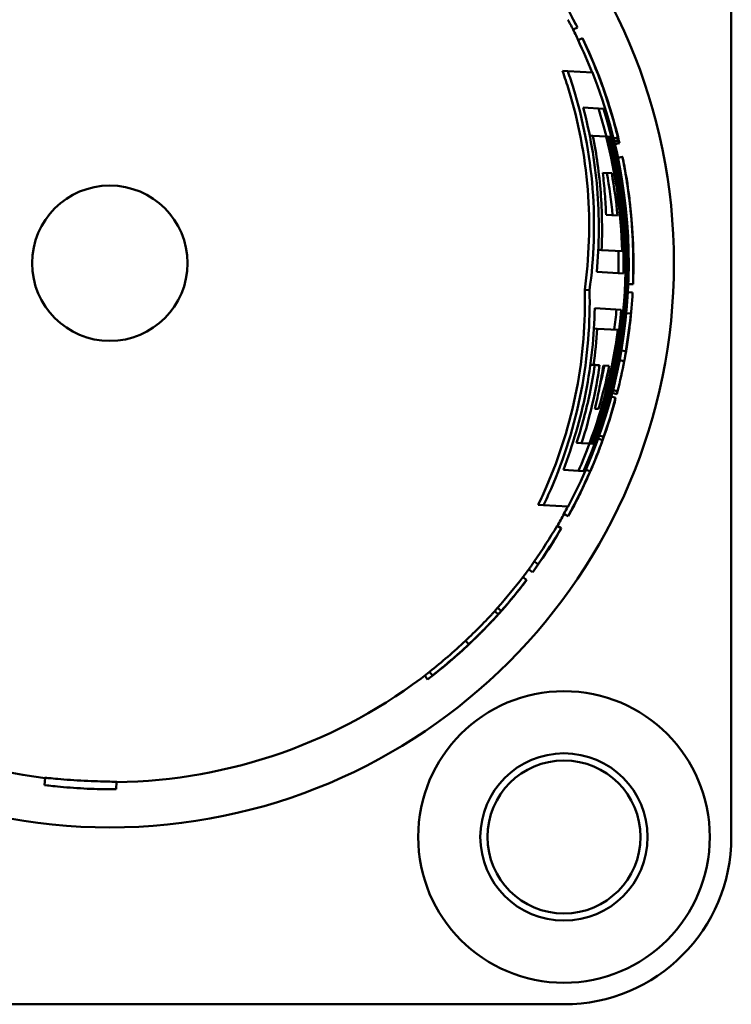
# Model space of a CAD drawing. Header units: millimetres. Extents: x 0 to 4584, y -120 to 1188.
# Tile 39 of 105: x 342 to 357, y 846 to 867. Entities that reach past the tile are written whole.
import ezdxf

# ---------------------------------------------------------------- set-up
doc = ezdxf.new("R2010")
doc.units = ezdxf.units.MM
doc.header["$LTSCALE"] = 2
doc.layers.add('Sichtbar (ISO)', color=7, linetype='Continuous', lineweight=50)

msp = doc.modelspace()

# ---------------------------------------------------------------- linework, layer by layer
at = {"layer": 'Sichtbar (ISO)'}
for p, q in [((356.678, 849.9063), (356.678, 873.9063)), ((353.4575, 866.8398), (353.3683, 866.7948)), ((353.5634, 866.6135), (353.4731, 866.5705)), ((353.1468, 865.928), (353.2585, 865.9217)), ((353.2585, 865.9217), (353.7735, 865.8928)), ((353.9069, 865.8203), (353.9061, 865.82)), ((353.9337, 865.7533), (353.9335, 865.7532)), ((354.0048, 865.1367), (353.5824, 865.1604)), ((354.2476, 864.7759), (354.2467, 864.7757)), ((353.7172, 864.5759), (353.781, 864.5723)), ((353.781, 864.5723), (354.0623, 864.5565)), ((354.0623, 864.5565), (354.09, 864.555)), ((354.1351, 864.5525), (354.09, 864.555)), ((354.2617, 864.7277), (354.2598, 864.7272)), ((354.3065, 864.5357), (354.2145, 864.513)), ((354.3215, 864.4846), (354.227, 864.4617)), ((354.3281, 864.4666), (354.2314, 864.4434)), ((354.3393, 864.4192), (354.2426, 864.3964)), ((354.3054, 864.1133), (354.4012, 864.1332)), ((354.1771, 863.7879), (353.9884, 863.7985)), ((354.5495, 863.2437), (354.5471, 863.2434)), ((354.0585, 862.9172), (354.2976, 862.9038)), ((353.895, 862.1852), (353.9646, 862.1813)), ((354.3922, 862.1573), (353.9646, 862.1813)), ((353.8622, 861.7253), (354.4195, 861.6941)), ((354.6227, 861.4668), (354.5234, 861.4707)), ((353.6114, 861.3493), (353.712, 861.3436)), ((354.6144, 861.293), (354.5151, 861.2986)), ((354.3776, 860.9342), (353.8203, 860.9655)), ((354.5762, 860.8535), (354.4818, 860.8626)), ((353.8045, 860.5417), (353.873, 860.5378)), ((353.873, 860.5378), (354.3043, 860.5137)), ((354.471, 860.065), (354.3775, 860.081)), ((354.4389, 859.8609), (354.3412, 859.8794)), ((353.7304, 859.7836), (353.7961, 859.78)), ((354.1265, 859.7614), (354.0018, 859.7684)), ((354.2837, 859.1681), (354.1875, 859.193)), ((354.2993, 859.229), (354.2029, 859.2533)), ((354.2591, 859.0922), (354.1675, 859.1166)), ((353.8247, 858.8639), (353.9, 858.8597)), ((353.9856, 858.2043), (353.8932, 858.2375)), ((354.0063, 858.2726), (353.9169, 858.3041)), ((353.4421, 858.1502), (353.5472, 858.1443)), ((353.7098, 858.1352), (353.5472, 858.1443)), ((353.7098, 858.1352), (353.7375, 858.1337)), ((353.7375, 858.1337), (353.7825, 858.1311)), ((353.9564, 858.12), (353.9558, 858.1202)), ((353.165, 857.5839), (353.5871, 857.5602)), ((353.724, 857.5525), (353.6371, 857.5902)), ((352.6378, 856.8512), (352.7495, 856.845)), ((353.2645, 856.8161), (352.7495, 856.845)), ((353.2647, 856.6172), (353.1771, 856.6655)), ((353.2862, 856.6471), (353.2824, 856.6492)), ((353.1195, 856.3623), (353.0333, 856.413)), ((352.5226, 855.4448), (352.442, 855.5037)), ((352.6357, 855.6105), (352.5539, 855.668)), ((352.3953, 855.2816), (352.3157, 855.3421)), ((351.8635, 854.6348), (351.7888, 854.7012)), ((351.7145, 854.4637), (351.7143, 854.4638)), ((351.1845, 853.9358), (351.116, 854.0085)), ((350.4266, 853.2846), (350.3649, 853.3633)), ((342.3233, 851.1434), (342.3148, 850.9911)), ((343.8209, 851.0595), (343.8124, 850.9071)), ((334.178, 846.4063), (353.178, 846.4063))]:
    msp.add_line(p, q, dxfattribs=at)
for centre, radius in [((343.678, 861.9063), 11.8), ((343.678, 861.9063), 1.625), ((353.178, 849.9063), 3.0499), ((353.178, 849.9063), 1.75), ((353.178, 849.9063), 1.6)]:
    msp.add_circle(centre, radius, dxfattribs=at)
for centre, radius, start, end in [((343.678, 861.9063), 10.8536, 25.46273, 26.93548), ((343.678, 861.9063), 10.8541, 332.03256, 21.54808), ((343.678, 861.9063), 10.8203, 336.31768, 17.37039), ((343.678, 861.9063), 10.7202, 14.3121, 17.57144), ((343.678, 861.9063), 10.7867, 339.51363, 14.20057), ((343.678, 861.9063), 10.7171, 1.34203, 14.31719), ((343.678, 861.9063), 10.7436, 358.86798, 14.27262), ((343.678, 861.9063), 10.5661, 5.44791, 10.28976), ((343.678, 861.9063), 10.6663, 5.36592, 10.16052), ((343.678, 861.9063), 10.6434, 358.88755, 1.37362), ((343.678, 861.9063), 10.7436, 339.44217, 354.80871), ((343.678, 861.9063), 10.6434, 352.50399, 354.79005), ((343.678, 861.9063), 10.7171, 339.39796, 352.53352), ((343.678, 861.9063), 10.6663, 343.40356, 348.39938), ((343.678, 861.9063), 10.5661, 346.03052, 348.31919), ((343.678, 861.9063), 10.7202, 336.11779, 339.40301), ((343.678, 861.9063), 10.8536, 329.57881, 331.11389), ((343.678, 861.9063), 10.8536, 322.76715, 323.99449), ((343.678, 861.9063), 10.8536, 223.48071, 262.82793), ((343.678, 861.9063), 10.8536, 270.75272, 308.05151), ((353.178, 849.9063), 3.5, 270, 0)]:
    msp.add_arc(centre, radius, start, end, dxfattribs=at)
for centre, major_axis, ratio, start_param, end_param in [((343.6776, 861.9061), (-5.3443, 9.5618), 0.999999, 4.6757415, 4.7548339), ((266.5213, 860.5832), (87.3076, 5.1386), 0.1486159, 0.0556443, 0.0697435), ((343.678, 861.9063), (-3.531, 10.3687), 0.999999, 4.7435188, 4.8104503), ((343.6771, 861.906), (3.3964, -10.4134), 0.9999881, 1.5206302, 1.6209676), ((343.6774, 861.9061), (3.8472, -10.2564), 0.9999994, 1.4478618, 1.5707963), ((354.2161, 864.7526), (0.0866, -0.2908), 0.1216287, 1.4490472, 1.6147262), ((349.7425, 864.1955), (4.6475, -0.6554), 0.6834805, 0.2927564, 0.3085808), ((353.492, 864.3879), (0.4491, -1.3636), 0.5751692, 1.4061532, 1.4403397), ((262.1764, 862.9209), (92.2894, 0.6875), 0.1573387, 0.0282845, 0.035354), ((343.6806, 861.9067), (-1.7257, 10.814), 0.999999, 4.6825043, 4.7482364), ((269.1797, 862.3872), (85.391, 0.5091), 0.192583, 0.021131, 0.0278502), ((268.87, 864.1921), (85.756, -2.0978), 0.1939492, 0.0095002, 0.0162331), ((343.6775, 861.9063), (0.0468, 10.9539), 0.999999, 4.6828506, 4.7482576), ((271.357, 865.4532), (83.2655, -3.99), 0.2051506, 0.0002109, 0.0081043), ((343.6777, 861.9063), (-0.6133, -10.9367), 0.9999995, 1.5115951, 1.5707963), ((343.678, 861.9063), (-1.4481, -10.8531), 0.9999599, 1.5344714, 1.6071352), ((274.1703, 866.8902), (80.4009, -6.1118), 0.2167041, 6.275636, 6.2874953), ((343.678, 861.9063), (1.714, 10.8185), 0.999999, 4.6826257, 4.7542869), ((339.6679, 861.4005), (14.209, -0.7971), 0.8344001, 6.2135133, 6.2776558), ((274.3342, 868.4886), (80.1476, -8.3306), 0.2158896, 6.2659389, 6.2778043), ((343.6778, 861.9064), (-2.0455, -10.7611), 0.9999995, 1.5117136, 1.5707963), ((343.7815, 861.2181), (10.2405, -0.3516), 0.9886729, 6.0096296, 6.1747467), ((238.6419, 866.2528), (115.7735, -6.5075), 0.000013, 6.1797073, 6.191033), ((348.3869, 860.2081), (6.0186, -0.2296), 0.7819405, 6.1093821, 6.1226057), ((343.678, 861.9063), (-3.2265, -10.4631), 0.9999599, 1.5316212, 1.6099763), ((259.62, 869.198), (94.6698, -9.9055), 0.1483989, 6.2559288, 6.2688603), ((343.6772, 861.9066), (3.4758, 10.3883), 0.999999, 4.6848207, 4.7584947), ((339.7088, 863.7368), (14.0081, -6.2005), 0.8276128, 0.0013926, 0.0567811), ((347.9249, 859.1385), (6.1545, -0.4578), 0.5701446, 6.120957, 6.137166), ((261.1138, 885.1415), (92.8907, -26.8751), 0.1482875, 6.2786594, 6.2836368), ((343.6772, 861.9067), (-4.8275, -9.8287), 0.9999599, 1.5231979, 1.6183933), ((340.9678, 863.5516), (12.2094, -7.0878), 0.8668328, 0.0144342, 0.0880636), ((343.6771, 861.9067), (4.7834, 9.739), 0.9999599, 4.6647904, 4.6806006), ((343.6778, 861.9064), (5.8711, 9.1237), 0.9999599, 4.6715519, 4.7532262), ((343.678, 861.9063), (-5.9251, -9.2076), 0.9999599, 1.5299614, 1.6116374), ((267.5881, 872.5642), (85.7434, -15.5856), 0.1555921, 6.2215018, 6.2356599), ((343.6772, 861.9069), (6.0966, 9.1012), 0.999999, 4.6767112, 4.7531076), ((343.678, 861.9063), (6.89, 8.3807), 0.9999599, 4.6741401, 4.7506391), ((343.678, 861.9063), (-6.9534, -8.458), 0.9999599, 1.5325424, 1.6090417), ((343.6776, 861.9067), (7.1384, 8.3088), 0.999999, 4.6812462, 4.7496655), ((279.7387, 868.9519), (72.5617, -13.1814), 0.1686862, 6.184564, 6.1911309), ((278.6097, 873.1891), (73.7683, -17.5377), 0.1748092, 6.1930929, 6.1994876), ((343.6784, 861.9059), (8.2289, 7.0698), 0.9999599, 4.666736, 4.7580356), ((343.6777, 861.9066), (-8.3055, -7.1356), 0.9999599, 1.5251475, 1.616441), ((349.1606, 855.7646), (-3.9355, -3.4836), 0.498299, 1.4391634, 1.4391658)]:
    msp.add_ellipse(centre, major_axis=major_axis, ratio=ratio, start_param=start_param, end_param=end_param, dxfattribs=at)
for points, knots in [([(353.4575, 866.8398), (353.4403, 866.8746), (353.4223, 866.9093), (353.3848, 866.9784), (353.3652, 867.0129), (353.3449, 867.0473)], [0.00000171, 0.00000171, 0.00000171, 0.00000171, 0.0619857, 0.0619857, 0.12396974, 0.12396974, 0.12396974, 0.12396974]), ([(353.2566, 867.0003), (353.2768, 866.9663), (353.2962, 866.9321), (353.3283, 866.8729), (353.3414, 866.8479), (353.3542, 866.8228)], [0.00001471, 0.00001471, 0.00001471, 0.00001471, 0.06192196, 0.06192196, 0.1070226, 0.1070226, 0.1070226, 0.1070226]), ([(353.5634, 866.6135), (353.7218, 866.2808), (353.8633, 865.9403), (354.1115, 865.2464), (354.218, 864.8934), (354.3065, 864.5357)], [-0.22108891, -0.22108891, -0.22108891, -0.22108891, -0.1105451, -0.1105451, -0.00000123, -0.00000123, -0.00000123, -0.00000123]), ([(353.6114, 861.3493), (353.703, 862.0034), (353.7317, 862.7268), (353.6186, 864.1669), (353.4766, 864.8836), (353.239, 865.6584), (353.1947, 865.7925), (353.1468, 865.928)], [4.75880584, 4.75880584, 4.75880584, 4.75880584, 4.9967107, 4.9967107, 5.23461555, 5.23461555, 5.28346637, 5.28346637, 5.28346637, 5.28346637]), ([(353.712, 861.3436), (353.8044, 862.0043), (353.8334, 862.735), (353.7189, 864.1895), (353.5754, 864.9134), (353.34, 865.6808), (353.3006, 865.8007), (353.2585, 865.9217)], [4.80660492, 4.80660492, 4.80660492, 4.80660492, 5.0468966, 5.0468966, 5.28718827, 5.28718827, 5.33093204, 5.33093204, 5.33093204, 5.33093204]), ([(353.9069, 865.8203), (353.9053, 865.8243), (353.9036, 865.8282), (353.9003, 865.8362), (353.8986, 865.8401), (353.8969, 865.8441)], [-0.015942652, -0.015942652, -0.015942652, -0.015942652, -0.007964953, -0.007964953, -0.000004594, -0.000004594, -0.000004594, -0.000004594]), ([(354.3215, 864.4846), (354.2656, 864.7155), (354.2021, 864.9445), (354.0605, 865.398), (353.9823, 865.6224), (353.8969, 865.8441)], [0.000001, 0.000001, 0.000001, 0.000001, 0.07126863, 0.07126863, 0.14253355, 0.14253355, 0.14253355, 0.14253355]), ([(353.9337, 865.7533), (353.9324, 865.7568), (353.9311, 865.7602), (353.9284, 865.7671), (353.9271, 865.7705), (353.9257, 865.7739)], [-0.013796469, -0.013796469, -0.013796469, -0.013796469, -0.006901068, -0.006901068, -0.000004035, -0.000004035, -0.000004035, -0.000004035]), ([(353.5824, 865.1604), (353.7222, 864.6242), (353.8238, 864.0513), (353.9216, 862.8818), (353.9143, 862.2851), (353.8622, 861.7253)], [1.303464, 1.303464, 1.303464, 1.303464, 1.49368407, 1.49368407, 1.69019731, 1.69019731, 1.69019731, 1.69019731]), ([(353.9646, 862.1813), (353.9824, 862.5811), (353.9761, 862.9821), (353.9148, 863.7805), (353.86, 864.1779), (353.781, 864.5723)], [0.00000275, 0.00000275, 0.00000275, 0.00000275, 0.14438874, 0.14438874, 0.2881105, 0.2881105, 0.2881105, 0.2881105]), ([(354.5772, 862.9488), (354.5743, 862.9789), (354.5713, 863.0083), (354.5684, 863.037), (354.5655, 863.0642), (354.5627, 863.0907), (354.5598, 863.1165), (354.5565, 863.1462), (354.5532, 863.175), (354.5499, 863.2029), (354.5472, 863.2251), (354.5446, 863.2468), (354.5419, 863.268), (354.5414, 863.2724), (354.5408, 863.2768), (354.5403, 863.2811), (354.537, 863.3069), (354.5338, 863.332), (354.5305, 863.3564), (354.5283, 863.3729), (354.5261, 863.3891), (354.5239, 863.405), (354.5228, 863.413), (354.5217, 863.421), (354.5206, 863.429), (354.5173, 863.453), (354.5139, 863.4763), (354.5106, 863.499), (354.5091, 863.5091), (354.5077, 863.5191), (354.5062, 863.5289), (354.5043, 863.5416), (354.5024, 863.5541), (354.5005, 863.5663), (354.4972, 863.5884), (354.4939, 863.6097), (354.4906, 863.6305), (354.49, 863.634), (354.4895, 863.6376), (354.4889, 863.6411), (354.4862, 863.6582), (354.4835, 863.6748), (354.4808, 863.691), (354.478, 863.7085), (354.4751, 863.7255), (354.4724, 863.7419), (354.4688, 863.7634), (354.4652, 863.7841), (354.4618, 863.804), (354.4601, 863.8134), (354.4585, 863.8227), (354.4569, 863.8318), (354.4553, 863.8407), (354.4538, 863.8495), (354.4522, 863.858), (354.4489, 863.8765), (354.4458, 863.8941), (354.4427, 863.9106), (354.4394, 863.929), (354.4362, 863.9462), (354.4332, 863.962), (354.4323, 863.9671), (354.4314, 863.972), (354.4305, 863.9768), (354.4283, 863.9886), (354.4262, 863.9996), (354.4242, 864.0099), (354.4229, 864.0169), (354.4216, 864.0236), (354.4204, 864.03), (354.4189, 864.038), (354.4175, 864.0454), (354.4161, 864.0523), (354.4148, 864.059), (354.4137, 864.0652), (354.4125, 864.071), (354.4115, 864.0765), (354.4105, 864.0817), (354.4096, 864.0865), (354.4085, 864.092), (354.4076, 864.097), (354.4067, 864.1016), (354.4061, 864.1049), (354.4055, 864.1079), (354.405, 864.1107), (354.4041, 864.1152), (354.4034, 864.119), (354.4029, 864.1222), (354.4026, 864.1234), (354.4024, 864.1246), (354.4023, 864.1256), (354.4017, 864.1288), (354.4014, 864.131), (354.4012, 864.1322), (354.4011, 864.1333), (354.4012, 864.1335), (354.4014, 864.1328), (354.4015, 864.1326), (354.4016, 864.1322), (354.4018, 864.1317), (354.402, 864.131), (354.4022, 864.13), (354.4025, 864.1289), (354.403, 864.127), (354.4036, 864.1245), (354.4043, 864.1213)], [0, 0, 0, 0, 0.0320851, 0.0320851, 0.0320851, 0.0625, 0.0625, 0.0625, 0.0973552, 0.0973552, 0.0973552, 0.125, 0.125, 0.125, 0.1307082, 0.1307082, 0.1307082, 0.1646047, 0.1646047, 0.1646047, 0.1875, 0.1875, 0.1875, 0.1991304, 0.1991304, 0.1991304, 0.2343548, 0.2343548, 0.2343548, 0.25, 0.25, 0.25, 0.2701488, 0.2701488, 0.2701488, 0.3062856, 0.3062856, 0.3062856, 0.3125, 0.3125, 0.3125, 0.3425864, 0.3425864, 0.3425864, 0.375, 0.375, 0.375, 0.4173602, 0.4173602, 0.4173602, 0.4375, 0.4375, 0.4375, 0.4573368, 0.4573368, 0.4573368, 0.5, 0.5, 0.5, 0.5473904, 0.5473904, 0.5473904, 0.5625, 0.5625, 0.5625, 0.5995909, 0.5995909, 0.5995909, 0.625, 0.625, 0.625, 0.6569527, 0.6569527, 0.6569527, 0.6875, 0.6875, 0.6875, 0.7167157, 0.7167157, 0.7167157, 0.75, 0.75, 0.75, 0.774147, 0.774147, 0.774147, 0.8125, 0.8125, 0.8125, 0.8274174, 0.8274174, 0.8274174, 0.875, 0.875, 0.875, 0.9204012, 0.9204012, 0.9204012, 0.9375, 0.9375, 0.9375, 0.9615023, 0.9615023, 0.9615023, 1, 1, 1, 1]), ([(353.9884, 863.7985), (354.0066, 863.6519), (354.0216, 863.5051), (354.0449, 863.2113), (354.0533, 863.0643), (354.0585, 862.9172)], [0.000001, 0.000001, 0.000001, 0.000001, 0.05274396, 0.05274396, 0.10548683, 0.10548683, 0.10548683, 0.10548683]), ([(354.5348, 863.3541), (354.5344, 863.357), (354.534, 863.3597), (354.5336, 863.3622), (354.5334, 863.3634), (354.5332, 863.3646), (354.533, 863.3657), (354.5328, 863.3669), (354.5327, 863.3679), (354.5325, 863.3689), (354.5322, 863.3708), (354.5319, 863.3725), (354.5317, 863.3739), (354.5314, 863.3754), (354.5312, 863.3766), (354.531, 863.3774), (354.531, 863.3777), (354.5309, 863.3779), (354.5309, 863.378), (354.5308, 863.3783), (354.5307, 863.3784), (354.5307, 863.3783), (354.5307, 863.3782), (354.5307, 863.3778), (354.5307, 863.3771), (354.5307, 863.3769), (354.5308, 863.3766), (354.5308, 863.3762), (354.5309, 863.3749), (354.5311, 863.3729), (354.5314, 863.37), (354.5319, 863.3664), (354.5325, 863.3614), (354.5332, 863.3552), (354.5338, 863.3507), (354.5344, 863.3454), (354.5352, 863.3394), (354.5354, 863.3372), (354.5357, 863.335), (354.536, 863.3327), (354.5367, 863.3271), (354.5375, 863.321), (354.5383, 863.3144), (354.5388, 863.3106), (354.5393, 863.3066), (354.5398, 863.3024), (354.5404, 863.2974), (354.5411, 863.2921), (354.5417, 863.2867), (354.5426, 863.2798), (354.5435, 863.2725), (354.5444, 863.2649), (354.5457, 863.2545), (354.547, 863.2435), (354.5484, 863.2319), (354.5489, 863.2281), (354.5493, 863.2243), (354.5498, 863.2205), (354.5504, 863.2155), (354.551, 863.2105), (354.5516, 863.2053), (354.5526, 863.1969), (354.5536, 863.1883), (354.5546, 863.1794), (354.555, 863.1762), (354.5554, 863.173), (354.5558, 863.1698), (354.5563, 863.1646), (354.5569, 863.1594), (354.5576, 863.1541), (354.5585, 863.146), (354.5594, 863.1377), (354.5604, 863.1292), (354.5609, 863.124), (354.5615, 863.1188), (354.5621, 863.1134), (354.5633, 863.1026), (354.5645, 863.0916), (354.5657, 863.0802), (354.5667, 863.0708), (354.5678, 863.0612), (354.5688, 863.0515), (354.5695, 863.0449), (354.5702, 863.0382), (354.5708, 863.0315), (354.5717, 863.0235), (354.5725, 863.0154), (354.5733, 863.0072), (354.5741, 862.9994), (354.5749, 862.9916), (354.5757, 862.9836), (354.5765, 862.9753), (354.5773, 862.967), (354.5781, 862.9585), (354.5789, 862.9504), (354.5797, 862.9423), (354.5805, 862.934), (354.5812, 862.9259), (354.582, 862.9178), (354.5828, 862.9095)], [0, 0, 0, 0, 0.0441143, 0.0441143, 0.0441143, 0.0666667, 0.0666667, 0.0666667, 0.0891637, 0.0891637, 0.0891637, 0.1333333, 0.1333333, 0.1333333, 0.1825867, 0.1825867, 0.1825867, 0.2, 0.2, 0.2, 0.2307549, 0.2307549, 0.2307549, 0.2666667, 0.2666667, 0.2666667, 0.2806097, 0.2806097, 0.2806097, 0.3333333, 0.3333333, 0.3333333, 0.4, 0.4, 0.4, 0.4493718, 0.4493718, 0.4493718, 0.4666667, 0.4666667, 0.4666667, 0.5086766, 0.5086766, 0.5086766, 0.5333333, 0.5333333, 0.5333333, 0.5625676, 0.5625676, 0.5625676, 0.6, 0.6, 0.6, 0.6504284, 0.6504284, 0.6504284, 0.6666667, 0.6666667, 0.6666667, 0.6874385, 0.6874385, 0.6874385, 0.7212137, 0.7212137, 0.7212137, 0.7333333, 0.7333333, 0.7333333, 0.7525682, 0.7525682, 0.7525682, 0.7819923, 0.7819923, 0.7819923, 0.8, 0.8, 0.8, 0.8365216, 0.8365216, 0.8365216, 0.8666667, 0.8666667, 0.8666667, 0.8868763, 0.8868763, 0.8868763, 0.9108057, 0.9108057, 0.9108057, 0.9333333, 0.9333333, 0.9333333, 0.9565561, 0.9565561, 0.9565561, 0.9785386, 0.9785386, 0.9785386, 1, 1, 1, 1]), ([(354.6264, 861.6017), (354.6265, 861.6125), (354.6266, 861.6277), (354.627, 861.6601), (354.6272, 861.6822), (354.6277, 861.7395), (354.6281, 861.7827), (354.6281, 861.9042), (354.6282, 861.9812), (354.623, 862.235), (354.6178, 862.3756), (354.6026, 862.6497), (354.5908, 862.8058), (354.5772, 862.9488)], [-0.2790608, -0.2790608, -0.2790608, -0.2790608, -0.23294751, -0.23294751, -0.17668631, -0.17668631, -0.12088049, -0.12088049, -0.08126391, -0.08126391, -0.04309239, -0.04309239, -0.000001, -0.000001, -0.000001, -0.000001]), ([(354.5828, 862.9095), (354.5849, 862.886), (354.5869, 862.8634), (354.5888, 862.8418), (354.5894, 862.8342), (354.5901, 862.8268), (354.5907, 862.8194), (354.5918, 862.8064), (354.5928, 862.7938), (354.5938, 862.7814), (354.595, 862.7669), (354.5961, 862.7528), (354.5971, 862.739), (354.5974, 862.7349), (354.5978, 862.7309), (354.5981, 862.7268), (354.5994, 862.7094), (354.6006, 862.6925), (354.6018, 862.6762), (354.602, 862.6729), (354.6023, 862.6696), (354.6025, 862.6664), (354.6034, 862.6534), (354.6043, 862.6407), (354.6051, 862.6285), (354.6057, 862.6191), (354.6064, 862.6099), (354.6069, 862.601), (354.6073, 862.5947), (354.6077, 862.5886), (354.6081, 862.5826), (354.609, 862.5689), (354.6098, 862.5557), (354.6106, 862.5431), (354.6116, 862.5271), (354.6125, 862.5121), (354.6133, 862.4986), (354.6134, 862.4969), (354.6135, 862.4953), (354.6136, 862.4936), (354.6142, 862.4834), (354.6148, 862.4742), (354.6153, 862.4658), (354.6155, 862.462), (354.6157, 862.4585), (354.6159, 862.455), (354.6162, 862.4497), (354.6165, 862.4446), (354.6168, 862.4399), (354.6171, 862.4347), (354.6174, 862.43), (354.6177, 862.4255), (354.6178, 862.4236), (354.6179, 862.4218), (354.618, 862.42), (354.6184, 862.4135), (354.6187, 862.4076), (354.6191, 862.4021), (354.6193, 862.3978), (354.6196, 862.3937), (354.6198, 862.3898), (354.62, 862.3873), (354.6201, 862.3849), (354.6203, 862.3825), (354.6204, 862.3806), (354.6205, 862.3788), (354.6206, 862.3769), (354.6208, 862.3727), (354.6211, 862.3686), (354.6213, 862.3645)], [0, 0, 0, 0, 0.0673287, 0.0673287, 0.0673287, 0.0909091, 0.0909091, 0.0909091, 0.1326266, 0.1326266, 0.1326266, 0.1818182, 0.1818182, 0.1818182, 0.1965032, 0.1965032, 0.1965032, 0.2598466, 0.2598466, 0.2598466, 0.2727273, 0.2727273, 0.2727273, 0.32405, 0.32405, 0.32405, 0.3636364, 0.3636364, 0.3636364, 0.3912105, 0.3912105, 0.3912105, 0.4545455, 0.4545455, 0.4545455, 0.5352436, 0.5352436, 0.5352436, 0.5454545, 0.5454545, 0.5454545, 0.6085033, 0.6085033, 0.6085033, 0.6363636, 0.6363636, 0.6363636, 0.6797727, 0.6797727, 0.6797727, 0.7272727, 0.7272727, 0.7272727, 0.7469302, 0.7469302, 0.7469302, 0.8181818, 0.8181818, 0.8181818, 0.8739437, 0.8739437, 0.8739437, 0.9090909, 0.9090909, 0.9090909, 0.9366116, 0.9366116, 0.9366116, 1, 1, 1, 1]), ([(352.6378, 856.8512), (352.7005, 856.9805), (352.7596, 857.1087), (353.0822, 857.8521), (353.3035, 858.5485), (353.5769, 859.9669), (353.6292, 860.689), (353.6114, 861.3493)], [1.18258096, 1.18258096, 1.18258096, 1.18258096, 1.23143177, 1.23143177, 1.46933663, 1.46933663, 1.70724149, 1.70724149, 1.70724149, 1.70724149]), ([(352.7495, 856.845), (352.8049, 856.9605), (352.8574, 857.0752), (353.1771, 857.8115), (353.4007, 858.5148), (353.677, 859.9474), (353.73, 860.6767), (353.712, 861.3436)], [1.19991238, 1.19991238, 1.19991238, 1.19991238, 1.24365615, 1.24365615, 1.48394782, 1.48394782, 1.7242395, 1.7242395, 1.7242395, 1.7242395]), ([(354.6144, 861.293), (354.614, 861.286), (354.6136, 861.279), (354.6132, 861.272), (354.6128, 861.265), (354.6124, 861.258), (354.612, 861.251), (354.6117, 861.2475), (354.6115, 861.244), (354.6113, 861.2405)], [0, 0, 0, 0, 0.33333333, 0.33333333, 0.33333333, 0.66666667, 0.66666667, 0.66666667, 0.83363263, 0.83363263, 0.83363263, 0.83363263]), ([(353.8203, 860.9655), (353.8104, 860.3979), (353.7509, 859.7976), (353.523, 858.647), (353.3606, 858.0957), (353.165, 857.5839)], [4.90603326, 4.90603326, 4.90603326, 4.90603326, 5.10470004, 5.10470004, 5.29261656, 5.29261656, 5.29261656, 5.29261656]), ([(353.4421, 858.1502), (353.5505, 858.4869), (353.6441, 858.8344), (353.7586, 859.3824), (353.7935, 859.5807), (353.8228, 859.7785)], [1.37943619, 1.37943619, 1.37943619, 1.37943619, 1.49772244, 1.49772244, 1.56424819, 1.56424819, 1.56424819, 1.56424819]), ([(354.0018, 859.7684), (353.9793, 859.6167), (353.9532, 859.4654), (353.8941, 859.1638), (353.8611, 859.0135), (353.8247, 858.8639)], [0.000001, 0.000001, 0.000001, 0.000001, 0.05547127, 0.05547127, 0.11094165, 0.11094165, 0.11094165, 0.11094165]), ([(353.9759, 858.1751), (353.9695, 858.1576), (353.9633, 858.1405), (353.9572, 858.1238), (353.9518, 858.1093), (353.9466, 858.0951), (353.9414, 858.0813), (353.9343, 858.0622), (353.9273, 858.0436), (353.9205, 858.0256), (353.9166, 858.0154), (353.9128, 858.0054), (353.9091, 857.9956), (353.9069, 857.9899), (353.9047, 857.9842), (353.9026, 857.9786), (353.8966, 857.963), (353.8907, 857.9479), (353.885, 857.9331), (353.8829, 857.9277), (353.8808, 857.9225), (353.8788, 857.9172), (353.875, 857.9076), (353.8713, 857.8982), (353.8677, 857.889), (353.8618, 857.8741), (353.8561, 857.8596), (353.8505, 857.8456), (353.845, 857.8317), (353.8396, 857.8183), (353.8343, 857.8052), (353.8308, 857.7967), (353.8274, 857.7883), (353.8241, 857.78), (353.8221, 857.7751), (353.8201, 857.7703), (353.8182, 857.7655), (353.8118, 857.7499), (353.8056, 857.7348), (353.7996, 857.7202), (353.7954, 857.71), (353.7913, 857.7001), (353.7872, 857.6904), (353.7837, 857.682), (353.7803, 857.6739), (353.777, 857.6659), (353.7754, 857.6622), (353.7739, 857.6586), (353.7724, 857.6551), (353.7669, 857.6419), (353.7615, 857.6292), (353.7564, 857.6171), (353.7522, 857.6074), (353.7482, 857.5979), (353.7444, 857.589), (353.7422, 857.5838), (353.74, 857.5788), (353.7379, 857.5739), (353.7356, 857.5686), (353.7334, 857.5634), (353.7313, 857.5584), (353.7281, 857.551), (353.725, 857.5439), (353.7222, 857.5374), (353.721, 857.5348), (353.7199, 857.5322), (353.7189, 857.5298), (353.7155, 857.522), (353.7125, 857.515), (353.7097, 857.5087), (353.7091, 857.5072), (353.7085, 857.5059), (353.7079, 857.5045), (353.705, 857.4979), (353.7025, 857.4922), (353.7003, 857.4871), (353.6976, 857.481), (353.6955, 857.4761), (353.6937, 857.472), (353.6919, 857.4679), (353.6905, 857.4646), (353.6896, 857.4626)], [0, 0, 0, 0, 0.03828003, 0.03828003, 0.03828003, 0.07142857, 0.07142857, 0.07142857, 0.11710861, 0.11710861, 0.11710861, 0.14285714, 0.14285714, 0.14285714, 0.15777577, 0.15777577, 0.15777577, 0.19928653, 0.19928653, 0.19928653, 0.21428571, 0.21428571, 0.21428571, 0.24166121, 0.24166121, 0.24166121, 0.28571429, 0.28571429, 0.28571429, 0.3289509, 0.3289509, 0.3289509, 0.35714286, 0.35714286, 0.35714286, 0.37388288, 0.37388288, 0.37388288, 0.42857143, 0.42857143, 0.42857143, 0.46680688, 0.46680688, 0.46680688, 0.5, 0.5, 0.5, 0.51516366, 0.51516366, 0.51516366, 0.57142857, 0.57142857, 0.57142857, 0.61680074, 0.61680074, 0.61680074, 0.64285714, 0.64285714, 0.64285714, 0.67137067, 0.67137067, 0.67137067, 0.71428571, 0.71428571, 0.71428571, 0.73149817, 0.73149817, 0.73149817, 0.78571429, 0.78571429, 0.78571429, 0.7978204, 0.7978204, 0.7978204, 0.85714286, 0.85714286, 0.85714286, 0.92857143, 0.92857143, 0.92857143, 1, 1, 1, 1]), ([(353.6896, 857.4626), (353.689, 857.4613), (353.6887, 857.4605), (353.6885, 857.4601), (353.6884, 857.4599), (353.6884, 857.4598), (353.6884, 857.4598), (353.6884, 857.4598), (353.6885, 857.4599), (353.6886, 857.4602), (353.6888, 857.4607), (353.6893, 857.4617), (353.6899, 857.4631), (353.6909, 857.4653), (353.6923, 857.4685), (353.6942, 857.4727), (353.6954, 857.4756), (353.6969, 857.4789), (353.6986, 857.4827), (353.6993, 857.4844), (353.7001, 857.4861), (353.7009, 857.488), (353.7022, 857.4908), (353.7035, 857.4939), (353.7049, 857.4971), (353.7065, 857.5007), (353.7082, 857.5045), (353.71, 857.5086), (353.7107, 857.5102), (353.7114, 857.5117), (353.7121, 857.5133), (353.7149, 857.5197), (353.7179, 857.5267), (353.7212, 857.5342), (353.7235, 857.5394), (353.7259, 857.5449), (353.7284, 857.5507), (353.7303, 857.5552), (353.7323, 857.5598), (353.7344, 857.5646), (353.7354, 857.5669), (353.7364, 857.5693), (353.7375, 857.5718), (353.7412, 857.5805), (353.7451, 857.5896), (353.7492, 857.599), (353.7519, 857.6054), (353.7547, 857.612), (353.7576, 857.6188), (353.7602, 857.6248), (353.7628, 857.6311), (353.7655, 857.6374), (353.7666, 857.6399), (353.7677, 857.6425), (353.7687, 857.6451), (353.7734, 857.6562), (353.7783, 857.6678), (353.7834, 857.6798), (353.7866, 857.6875), (353.7898, 857.6953), (353.7932, 857.7034), (353.7963, 857.7109), (353.7995, 857.7186), (353.8027, 857.7265), (353.8039, 857.7294), (353.8052, 857.7323), (353.8064, 857.7353), (353.812, 857.7489), (353.8177, 857.763), (353.8237, 857.7776), (353.8273, 857.7864), (353.8309, 857.7955), (353.8347, 857.8047), (353.8385, 857.8142), (353.8424, 857.8239), (353.8464, 857.8338), (353.8526, 857.8494), (353.8591, 857.8655), (353.8657, 857.8823), (353.8674, 857.8867), (353.8691, 857.8911), (353.8709, 857.8955), (353.8746, 857.905), (353.8784, 857.9147), (353.8823, 857.9246), (353.8872, 857.9372), (353.8922, 857.9501), (353.8973, 857.9633), (353.9039, 857.9805), (353.9107, 857.9983), (353.9177, 858.0167), (353.9204, 858.0237), (353.9231, 858.0308), (353.9258, 858.0379), (353.9294, 858.0474), (353.933, 858.0571), (353.9367, 858.0669), (353.9431, 858.0841), (353.9497, 858.1018), (353.9564, 858.12)], [0, 0, 0, 0, 0.0375631, 0.0375631, 0.0375631, 0.05882353, 0.05882353, 0.05882353, 0.07863935, 0.07863935, 0.07863935, 0.11764706, 0.11764706, 0.11764706, 0.17647059, 0.17647059, 0.17647059, 0.2172543, 0.2172543, 0.2172543, 0.23529412, 0.23529412, 0.23529412, 0.26286627, 0.26286627, 0.26286627, 0.29411765, 0.29411765, 0.29411765, 0.30582109, 0.30582109, 0.30582109, 0.35294118, 0.35294118, 0.35294118, 0.38596915, 0.38596915, 0.38596915, 0.41176471, 0.41176471, 0.41176471, 0.42456568, 0.42456568, 0.42456568, 0.47058824, 0.47058824, 0.47058824, 0.50157034, 0.50157034, 0.50157034, 0.52941176, 0.52941176, 0.52941176, 0.54042764, 0.54042764, 0.54042764, 0.58823529, 0.58823529, 0.58823529, 0.61865522, 0.61865522, 0.61865522, 0.64705882, 0.64705882, 0.64705882, 0.65762667, 0.65762667, 0.65762667, 0.70588235, 0.70588235, 0.70588235, 0.73488191, 0.73488191, 0.73488191, 0.76470588, 0.76470588, 0.76470588, 0.81139293, 0.81139293, 0.81139293, 0.82352941, 0.82352941, 0.82352941, 0.84941248, 0.84941248, 0.84941248, 0.88235294, 0.88235294, 0.88235294, 0.92501336, 0.92501336, 0.92501336, 0.94117647, 0.94117647, 0.94117647, 0.96257153, 0.96257153, 0.96257153, 1, 1, 1, 1]), ([(353.2862, 856.6471), (353.286, 856.6467), (353.2882, 856.6509), (353.2948, 856.6632), (353.3007, 856.6742), (353.3154, 856.7015), (353.3276, 856.7244), (353.3543, 856.7746), (353.3773, 856.818), (353.5018, 857.0602), (353.6161, 857.3014), (353.6703, 857.422)], [-0.079009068, -0.079009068, -0.079009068, -0.079009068, -0.075135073, -0.075135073, -0.068909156, -0.068909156, -0.056355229, -0.056355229, -0.039672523, -0.039672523, 0, 0, 0, 0]), ([(353.6884, 857.4598), (353.6863, 857.455), (353.6842, 857.4503), (353.6821, 857.4456), (353.6694, 857.4172), (353.657, 857.3897), (353.6449, 857.3632), (353.6419, 857.3567), (353.639, 857.3502), (353.6361, 857.3438), (353.627, 857.3241), (353.6182, 857.3049), (353.6095, 857.2862), (353.6003, 857.2665), (353.5913, 857.2474), (353.5826, 857.2288), (353.5803, 857.2239), (353.578, 857.2191), (353.5757, 857.2143), (353.5647, 857.1911), (353.554, 857.1687), (353.5436, 857.1471), (353.5401, 857.1399), (353.5367, 857.1327), (353.5332, 857.1257), (353.5264, 857.1116), (353.5197, 857.0978), (353.5131, 857.0843), (353.5045, 857.0668), (353.4961, 857.0498), (353.4879, 857.0333), (353.4774, 857.0122), (353.4672, 856.9918), (353.4574, 856.9724), (353.4537, 856.9651), (353.4501, 856.9579), (353.4465, 856.9509), (353.4418, 856.9415), (353.4371, 856.9323), (353.4325, 856.9234), (353.4245, 856.9076), (353.4167, 856.8924), (353.4092, 856.8779), (353.4019, 856.8638), (353.3949, 856.8504), (353.3882, 856.8375), (353.3841, 856.8296), (353.3801, 856.8219), (353.3761, 856.8144), (353.3735, 856.8095), (353.371, 856.8046), (353.3685, 856.7998), (353.3611, 856.7858), (353.3541, 856.7727), (353.3477, 856.7606), (353.3425, 856.7508), (353.3376, 856.7418), (353.3331, 856.7333), (353.3301, 856.7277), (353.3273, 856.7224), (353.3246, 856.7174), (353.3221, 856.7128), (353.3197, 856.7084), (353.3175, 856.7043), (353.3137, 856.6973), (353.3103, 856.691), (353.3073, 856.6854), (353.3062, 856.6834), (353.3051, 856.6814), (353.3041, 856.6795), (353.3007, 856.6733), (353.2979, 856.6681), (353.2955, 856.6638), (353.295, 856.6628), (353.2945, 856.6619), (353.294, 856.6611), (353.2917, 856.6568), (353.2899, 856.6537), (353.2886, 856.6513), (353.2871, 856.6486), (353.2862, 856.647), (353.2862, 856.6471)], [0.19324062, 0.19324062, 0.19324062, 0.19324062, 0.19986944, 0.19986944, 0.19986944, 0.24011459, 0.24011459, 0.24011459, 0.25, 0.25, 0.25, 0.28044311, 0.28044311, 0.28044311, 0.3125, 0.3125, 0.3125, 0.32087636, 0.32087636, 0.32087636, 0.36147308, 0.36147308, 0.36147308, 0.375, 0.375, 0.375, 0.40216705, 0.40216705, 0.40216705, 0.4375, 0.4375, 0.4375, 0.48298233, 0.48298233, 0.48298233, 0.5, 0.5, 0.5, 0.52262555, 0.52262555, 0.52262555, 0.5625, 0.5625, 0.5625, 0.6011639, 0.6011639, 0.6011639, 0.625, 0.625, 0.625, 0.64089374, 0.64089374, 0.64089374, 0.6875, 0.6875, 0.6875, 0.72508767, 0.72508767, 0.72508767, 0.75, 0.75, 0.75, 0.77315323, 0.77315323, 0.77315323, 0.8125, 0.8125, 0.8125, 0.82716798, 0.82716798, 0.82716798, 0.875, 0.875, 0.875, 0.88545393, 0.88545393, 0.88545393, 0.9375, 0.9375, 0.9375, 1, 1, 1, 1]), ([(352.5539, 855.668), (352.5367, 855.6403), (352.5187, 855.6128), (352.4865, 855.5655), (352.4725, 855.5457), (352.4581, 855.5259)], [0.00000825, 0.00000825, 0.00000825, 0.00000825, 0.06161128, 0.06161128, 0.1064704, 0.1064704, 0.1064704, 0.1064704]), ([(352.5226, 855.4448), (352.5429, 855.4721), (352.5625, 855.4996), (352.6002, 855.5548), (352.6183, 855.5826), (352.6357, 855.6105)], [0.00000165, 0.00000165, 0.00000165, 0.00000165, 0.06167275, 0.06167275, 0.12334415, 0.12334415, 0.12334415, 0.12334415]), ([(352.3953, 855.2816), (352.3721, 855.2481), (352.3481, 855.2147), (352.2985, 855.1485), (352.273, 855.1156), (352.2466, 855.083)], [0.00000101, 0.00000101, 0.00000101, 0.00000101, 0.0621037, 0.0621037, 0.1242064, 0.1242064, 0.1242064, 0.1242064]), ([(351.7857, 854.5419), (351.6671, 854.411), (351.5455, 854.2832), (351.2962, 854.0338), (351.1685, 853.9122), (351.0379, 853.794)], [0.00000938, 0.00000938, 0.00000938, 0.00000938, 0.0589398, 0.0589398, 0.1179971, 0.1179971, 0.1179971, 0.1179971]), ([(351.7289, 854.6294), (351.7288, 854.6293), (351.7288, 854.6293), (351.7287, 854.6292), (351.7286, 854.6291), (351.7283, 854.6288), (351.7281, 854.6285), (351.7276, 854.628), (351.7274, 854.6278), (351.726, 854.6262), (351.7251, 854.6253), (351.7227, 854.6226), (351.7212, 854.621), (351.7171, 854.6165), (351.7109, 854.6097), (351.7045, 854.6027), (351.6981, 854.5957), (351.6792, 854.5751), (351.6667, 854.5616), (351.6293, 854.5212), (351.6041, 854.4944), (351.5293, 854.4155), (351.4793, 854.3638), (351.3265, 854.209), (351.2223, 854.1076), (351.116, 854.0085)], [0.00000083, 0.00000083, 0.00000083, 0.00000083, 0.00002494, 0.00002494, 0.00005264, 0.00005264, 0.00016577, 0.00016577, 0.0003182, 0.0003182, 0.00059087, 0.00059087, 0.00106883, 0.00106883, 0.00179363, 0.00179363, 0.00850831, 0.00850831, 0.02136535, 0.02136535, 0.04707482, 0.04707482, 0.09746296, 0.09746296, 0.19947284, 0.19947284, 0.19947284, 0.19947284]), ([(351.1846, 853.9358), (351.2917, 854.0357), (351.3969, 854.1379), (351.5515, 854.2946), (351.6026, 854.3473), (351.6783, 854.4273), (351.7035, 854.4541), (351.7409, 854.4946), (351.7534, 854.5081), (351.7721, 854.5284), (351.7783, 854.5352), (351.7875, 854.5452), (351.7912, 854.5493), (351.7953, 854.5539), (351.7969, 854.5556), (351.7992, 854.5581), (351.7999, 854.5589), (351.8012, 854.5603), (351.8015, 854.5606), (351.8021, 854.5613), (351.8023, 854.5615), (351.8026, 854.5618), (351.8027, 854.5619), (351.8028, 854.5621), (351.8029, 854.5621), (351.803, 854.5622), (351.803, 854.5623), (351.8031, 854.5624)], [-0.061278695, -0.061278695, -0.061278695, -0.061278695, -0.030750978, -0.030750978, -0.015490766, -0.015490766, -0.007859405, -0.007859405, -0.004043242, -0.004043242, -0.002131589, -0.002131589, -0.001202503, -0.001202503, -0.000647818, -0.000647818, -0.000383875, -0.000383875, -0.000203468, -0.000203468, -0.000100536, -0.000100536, -0.000053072, -0.000053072, -0.000026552, -0.000026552, -0.00000135, -0.00000135, -0.00000135, -0.00000135]), ([(351.7145, 854.4637), (351.7267, 854.4766), (351.7387, 854.4896), (351.7624, 854.5157), (351.7741, 854.5288), (351.7857, 854.5419)], [0.00000154, 0.00000154, 0.00000154, 0.00000154, 0.026641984, 0.026641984, 0.053277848, 0.053277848, 0.053277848, 0.053277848]), ([(351.8031, 854.5624), (351.7907, 854.5735), (351.7783, 854.5847), (351.7536, 854.607), (351.7412, 854.6182), (351.7289, 854.6294)], [-0.009993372, -0.009993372, -0.009993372, -0.009993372, -0.0049964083, -0.0049964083, -0.0000000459, -0.0000000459, -0.0000000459, -0.0000000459]), ([(350.3267, 853.2015), (350.4844, 853.3218), (350.639, 853.4466), (350.941, 853.7048), (351.0885, 853.8381), (351.2325, 853.9758)], [0, 0, 0, 0, 0.06706377, 0.06706377, 0.1338792, 0.1338792, 0.1338792, 0.1338792]), ([(351.2325, 853.9758), (351.1039, 853.8539), (350.9726, 853.7354), (350.7039, 853.5049), (350.5665, 853.3929), (350.4266, 853.2846)], [0, 0, 0, 0, 0.06099242, 0.06099242, 0.12238822, 0.12238822, 0.12238822, 0.12238822]), ([(350.3267, 853.2015), (350.3166, 853.2147), (350.3064, 853.228), (350.2862, 853.2545), (350.2761, 853.2677), (350.2661, 853.2809)], [0.0000130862, 0.0000130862, 0.0000130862, 0.0000130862, 0.0050119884, 0.0050119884, 0.0099992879, 0.0099992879, 0.0099992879, 0.0099992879]), ([(343.0621, 850.9236), (342.9681, 850.9288), (342.8679, 850.9358), (342.6836, 850.951), (342.5996, 850.9591), (342.4671, 850.973), (342.4096, 850.9796), (342.3335, 850.9887), (342.3148, 850.9911), (342.3148, 850.9911)], [-0.11304363, -0.11304363, -0.11304363, -0.11304363, -0.08478274, -0.08478274, -0.05652184, -0.05652184, -0.02826092, -0.02826092, 0, 0, 0, 0]), ([(343.8209, 851.0595), (343.821, 851.0598), (343.8187, 851.0601), (343.804, 851.0611), (343.7833, 851.0617), (343.713, 851.0631), (343.6576, 851.064), (343.5224, 851.067), (343.4444, 851.0691), (343.2678, 851.0754), (343.17, 851.0798), (343.0712, 851.0854), (342.9722, 851.0909), (342.8742, 851.0975), (342.6917, 851.1114), (342.609, 851.1186), (342.4761, 851.1306), (342.4248, 851.1356), (342.3587, 851.1416), (342.339, 851.1433), (342.3254, 851.1438), (342.3233, 851.1438), (342.3233, 851.1434)], [0.35449705, 0.35449705, 0.35449705, 0.35449705, 0.36474609, 0.36474609, 0.38686231, 0.38686231, 0.41522634, 0.41522634, 0.44296931, 0.44296931, 0.47263998, 0.47263998, 0.47263998, 0.50239684, 0.50239684, 0.53214282, 0.53214282, 0.55928446, 0.55928446, 0.58104356, 0.58104356, 0.59078845, 0.59078845, 0.59078845, 0.59078845]), ([(343.8124, 850.9071), (343.8124, 850.9071), (343.7935, 850.9068), (343.7168, 850.9063), (343.659, 850.9061), (343.5257, 850.9072), (343.4413, 850.9085), (343.2566, 850.914), (343.1562, 850.9183), (343.0621, 850.9236)], [0.22608727, 0.22608727, 0.22608727, 0.22608727, 0.25434819, 0.25434819, 0.28260911, 0.28260911, 0.31087, 0.31087, 0.3391309, 0.3391309, 0.3391309, 0.3391309])]:
    msp.add_open_spline(points, degree=3, knots=knots, dxfattribs=at)
for points in [[(353.7676, 865.8931), (353.6788, 866.1171), (353.5804, 866.344), (353.4731, 866.5705)], [(350.8246, 853.6055), (350.8966, 853.6674), (350.9677, 853.7302), (351.0379, 853.794)]]:
    msp.add_open_spline(points, degree=3, dxfattribs=at)

doc.saveas('drawing.dxf')
